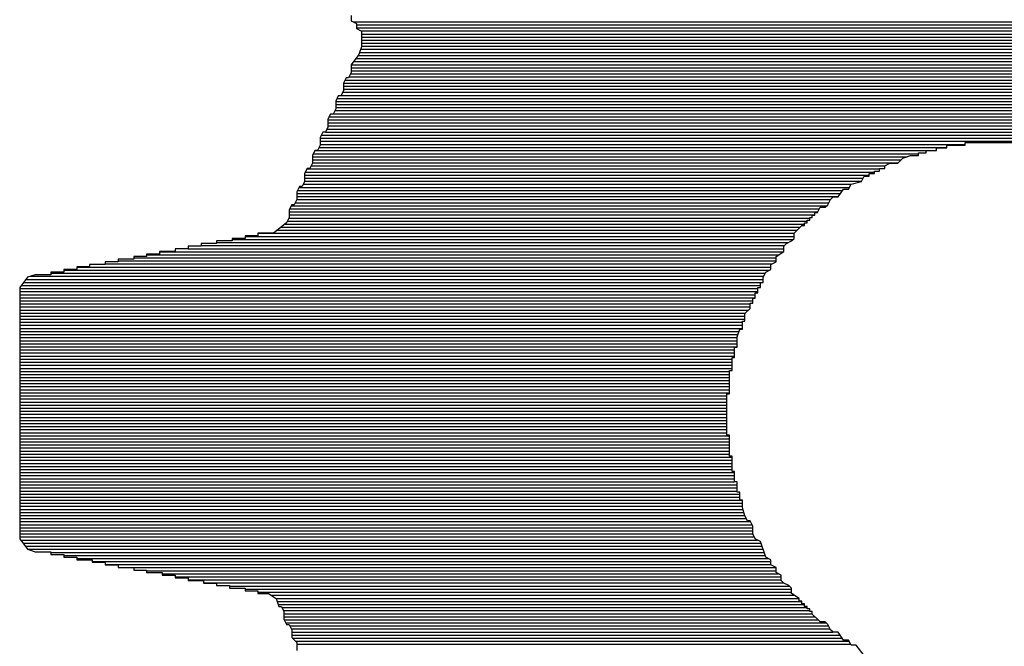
# Model space of a CAD drawing. Extents: x -53 to 531, y -106 to 304.
# Tile 37 of 66: x 153.5 to 158.29, y 31.4 to 34.45. Entities that reach past the tile are written whole.
import ezdxf

# ---------------------------------------------------------------- set-up
doc = ezdxf.new("R2010")
doc.units = 0
doc.layers.add('BOARD_GEOMETRY_SILKSCREEN_B', color=1, linetype='CONTINUOUS')

msp = doc.modelspace()

# ---------------------------------------------------------------- linework, layer by layer
at = {"layer": 'BOARD_GEOMETRY_SILKSCREEN_B'}
for points in [[(155.114752, 34.46653), (155.114752, 34.441384)], [(155.114752, 34.46653), (155.114752, 34.441384)], [(155.114752, 34.441384), (155.139898, 34.428938)], [(155.114752, 34.441384), (155.139898, 34.428938)], [(155.123896, 34.436812), (161.43097, 34.436812)], [(155.139898, 34.428938), (155.139898, 34.403284)], [(155.139898, 34.428938), (155.139898, 34.403284)], [(155.139898, 34.42208), (161.410396, 34.42208)], [(155.139898, 34.407094), (161.399982, 34.407094)], [(155.139898, 34.403284), (155.165044, 34.390838)], [(155.139898, 34.403284), (155.165044, 34.390838)], [(155.162758, 34.391854), (161.390584, 34.391854)], [(155.165044, 34.390838), (155.165044, 34.3154)], [(155.165044, 34.390838), (155.165044, 34.3154)], [(155.165044, 34.377122), (161.389822, 34.377122)], [(155.165044, 34.362136), (161.389822, 34.362136)], [(155.165044, 34.347404), (161.389822, 34.347404)], [(155.165044, 34.3154), (155.152344, 34.277554)], [(155.165044, 34.3154), (155.152344, 34.277554)], [(155.161234, 34.3027), (161.393886, 34.3027)], [(155.165044, 34.332418), (161.389822, 34.332418)], [(155.165044, 34.317686), (161.389822, 34.317686)], [(155.152344, 34.277554), (155.114752, 34.227262)], [(155.152344, 34.277554), (155.114752, 34.227262)], [(155.137866, 34.257742), (161.412174, 34.257742)], [(155.149042, 34.272728), (161.404554, 34.272728)], [(155.1559, 34.287968), (161.398966, 34.287968)], [(155.114752, 34.227262), (155.114752, 34.18967)], [(155.114752, 34.227262), (155.114752, 34.18967)], [(155.114752, 34.213292), (161.440114, 34.213292)], [(155.115514, 34.228024), (161.439606, 34.228024)], [(155.126944, 34.24301), (161.431986, 34.24301)], [(155.089606, 34.164016), (155.076906, 34.13887)], [(155.089606, 34.164016), (155.076906, 34.13887)], [(155.084272, 34.153348), (161.470594, 34.153348)], [(155.102052, 34.164016), (155.089606, 34.164016)], [(155.102052, 34.164016), (155.089606, 34.164016)], [(155.114752, 34.18967), (155.102052, 34.164016)], [(155.114752, 34.18967), (155.102052, 34.164016)], [(155.104338, 34.168588), (161.450274, 34.168588)], [(155.111958, 34.183574), (161.443162, 34.183574)], [(155.114752, 34.198306), (161.440114, 34.198306)], [(155.076906, 34.13887), (155.076906, 34.101278)], [(155.076906, 34.13887), (155.076906, 34.101278)], [(155.076906, 34.138616), (161.477706, 34.138616)], [(155.076906, 34.12363), (161.477706, 34.12363)], [(155.076906, 34.108898), (161.477706, 34.108898)], [(155.05176, 34.076132), (155.039314, 34.050986)], [(155.05176, 34.076132), (155.039314, 34.050986)], [(155.045664, 34.06394), (161.508948, 34.06394)], [(155.06446, 34.076132), (155.05176, 34.076132)], [(155.06446, 34.076132), (155.05176, 34.076132)], [(155.076906, 34.101278), (155.06446, 34.076132)], [(155.076906, 34.101278), (155.06446, 34.076132)], [(155.065984, 34.078672), (161.488882, 34.078672)], [(155.073096, 34.093912), (161.481516, 34.093912)], [(155.039314, 34.01314), (155.026614, 33.987994)], [(155.039314, 34.01314), (155.026614, 33.987994)], [(155.039314, 34.050986), (155.039314, 34.01314)], [(155.039314, 34.050986), (155.039314, 34.01314)], [(155.039314, 34.048954), (161.515552, 34.048954)], [(155.039314, 34.034222), (161.515552, 34.034222)], [(155.039314, 34.019236), (161.515552, 34.019236)], [(155.014168, 33.987994), (155.001468, 33.962594)], [(155.014168, 33.987994), (155.001468, 33.962594)], [(155.001468, 33.962594), (155.001468, 33.924748)], [(155.001468, 33.962594), (155.001468, 33.924748)], [(155.00731, 33.974786), (161.547556, 33.974786)], [(155.026614, 33.987994), (155.014168, 33.987994)], [(155.026614, 33.987994), (155.014168, 33.987994)], [(155.027376, 33.989518), (161.527236, 33.989518)], [(155.034742, 34.004504), (161.520124, 34.004504)], [(155.001468, 33.924748), (154.989022, 33.899602)], [(155.001468, 33.924748), (154.989022, 33.899602)], [(154.996642, 33.914842), (161.558478, 33.914842)], [(155.001468, 33.959546), (161.553144, 33.959546)], [(155.001468, 33.94456), (161.553144, 33.94456)], [(155.001468, 33.929828), (161.553144, 33.929828)], [(154.976068, 33.899602), (154.963368, 33.874456)], [(154.976068, 33.899602), (154.963368, 33.874456)], [(154.963368, 33.874456), (154.963368, 33.836356)], [(154.963368, 33.874456), (154.963368, 33.836356)], [(154.963368, 33.870392), (161.591244, 33.870392)], [(154.96921, 33.885124), (161.58591, 33.885124)], [(154.989022, 33.899602), (154.976068, 33.899602)], [(154.989022, 33.899602), (154.976068, 33.899602)], [(154.989022, 33.90011), (161.565844, 33.90011)], [(154.963368, 33.836356), (154.950922, 33.81121)], [(154.963368, 33.836356), (154.950922, 33.81121)], [(154.958034, 33.825434), (158.012892, 33.825434)], [(154.963368, 33.855406), (161.591244, 33.855406)], [(154.963368, 33.840166), (158.10103, 33.840166)], [(157.9626, 33.81121), (157.9626, 33.82391)], [(157.9626, 33.81121), (157.9626, 33.82391)], [(157.9626, 33.82391), (158.012892, 33.82391)], [(157.9626, 33.82391), (158.012892, 33.82391)], [(158.012892, 33.836356), (158.10103, 33.836356)], [(158.012892, 33.82391), (158.012892, 33.836356)], [(158.012892, 33.836356), (158.10103, 33.836356)], [(158.012892, 33.82391), (158.012892, 33.836356)], [(158.10103, 33.836356), (158.10103, 33.849056)], [(158.10103, 33.849056), (158.453836, 33.849056)], [(158.10103, 33.849056), (158.453836, 33.849056)], [(158.10103, 33.836356), (158.10103, 33.849056)], [(154.938222, 33.81121), (154.925776, 33.786064)], [(154.938222, 33.81121), (154.925776, 33.786064)], [(154.925776, 33.786064), (154.925776, 33.748472)], [(154.925776, 33.786064), (154.925776, 33.748472)], [(154.925776, 33.780476), (157.819852, 33.780476)], [(154.930348, 33.795208), (157.874208, 33.795208)], [(154.937968, 33.810448), (157.912054, 33.810448)], [(154.950922, 33.81121), (154.938222, 33.81121)], [(154.950922, 33.81121), (154.938222, 33.81121)], [(157.77337, 33.748472), (157.798516, 33.773618)], [(157.77337, 33.748472), (157.798516, 33.773618)], [(157.798516, 33.773618), (157.836108, 33.786064)], [(157.798516, 33.773618), (157.836108, 33.786064)], [(157.836108, 33.786064), (157.874208, 33.786064)], [(157.836108, 33.786064), (157.874208, 33.786064)], [(157.874208, 33.798764), (157.912054, 33.798764)], [(157.874208, 33.798764), (157.912054, 33.798764)], [(157.874208, 33.786064), (157.874208, 33.798764)], [(157.874208, 33.786064), (157.874208, 33.798764)], [(157.912054, 33.798764), (157.912054, 33.81121)], [(157.912054, 33.81121), (157.9626, 33.81121)], [(157.912054, 33.81121), (157.9626, 33.81121)], [(157.912054, 33.798764), (157.912054, 33.81121)], [(154.90063, 33.723326), (154.88793, 33.69818)], [(154.90063, 33.723326), (154.88793, 33.69818)], [(154.89936, 33.72104), (157.685232, 33.72104)], [(154.913076, 33.723326), (154.90063, 33.723326)], [(154.913076, 33.723326), (154.90063, 33.723326)], [(154.925776, 33.748472), (154.913076, 33.723326)], [(154.925776, 33.748472), (154.913076, 33.723326)], [(154.91968, 33.735772), (157.710378, 33.735772)], [(154.925776, 33.76549), (157.790388, 33.76549)], [(154.925776, 33.750758), (157.775656, 33.750758)], [(157.685232, 33.710626), (157.685232, 33.723326)], [(157.685232, 33.710626), (157.685232, 33.723326)], [(157.685232, 33.723326), (157.710378, 33.723326)], [(157.685232, 33.723326), (157.710378, 33.723326)], [(157.710378, 33.735772), (157.735524, 33.748472)], [(157.710378, 33.735772), (157.735524, 33.748472)], [(157.710378, 33.723326), (157.710378, 33.735772)], [(157.710378, 33.723326), (157.710378, 33.735772)], [(157.735524, 33.748472), (157.77337, 33.748472)], [(157.735524, 33.748472), (157.77337, 33.748472)], [(154.88793, 33.69818), (154.88793, 33.660334)], [(154.88793, 33.69818), (154.88793, 33.660334)], [(154.88793, 33.691322), (157.634686, 33.691322)], [(154.88793, 33.676082), (157.604968, 33.676082)], [(154.89174, 33.706054), (157.660086, 33.706054)], [(157.59684, 33.660334), (157.60954, 33.68548)], [(157.59684, 33.660334), (157.60954, 33.68548)], [(157.60954, 33.68548), (157.634686, 33.68548)], [(157.60954, 33.68548), (157.634686, 33.68548)], [(157.634686, 33.68548), (157.634686, 33.69818)], [(157.634686, 33.69818), (157.660086, 33.69818)], [(157.634686, 33.69818), (157.660086, 33.69818)], [(157.634686, 33.68548), (157.634686, 33.69818)], [(157.660086, 33.69818), (157.660086, 33.710626)], [(157.660086, 33.710626), (157.685232, 33.710626)], [(157.660086, 33.710626), (157.685232, 33.710626)], [(157.660086, 33.69818), (157.660086, 33.710626)], [(154.862784, 33.634934), (154.850338, 33.609788)], [(154.862784, 33.634934), (154.850338, 33.609788)], [(154.861006, 33.631378), (157.538674, 33.631378)], [(154.875484, 33.634934), (154.862784, 33.634934)], [(154.875484, 33.634934), (154.862784, 33.634934)], [(154.88793, 33.660334), (154.875484, 33.634934)], [(154.88793, 33.660334), (154.875484, 33.634934)], [(154.881072, 33.646364), (157.545786, 33.646364)], [(154.88793, 33.661096), (157.597348, 33.661096)], [(157.534102, 33.622234), (157.546548, 33.64738)], [(157.534102, 33.622234), (157.546548, 33.64738)], [(157.546548, 33.64738), (157.59684, 33.660334)], [(157.546548, 33.64738), (157.59684, 33.660334)], [(154.850338, 33.609788), (154.850338, 33.571942)], [(154.850338, 33.609788), (154.850338, 33.571942)], [(154.850338, 33.60166), (157.49524, 33.60166)], [(154.850338, 33.586928), (157.484826, 33.586928)], [(154.85364, 33.616646), (157.504638, 33.616646)], [(157.445964, 33.571942), (157.458664, 33.584642)], [(157.445964, 33.571942), (157.458664, 33.584642)], [(157.458664, 33.584642), (157.48381, 33.584642)], [(157.458664, 33.584642), (157.48381, 33.584642)], [(157.48381, 33.584642), (157.508956, 33.622234)], [(157.48381, 33.584642), (157.508956, 33.622234)], [(157.508956, 33.622234), (157.534102, 33.622234)], [(157.508956, 33.622234), (157.534102, 33.622234)], [(154.825192, 33.546796), (154.812492, 33.52165)], [(154.825192, 33.546796), (154.812492, 33.52165)], [(154.822398, 33.54197), (157.428184, 33.54197)], [(154.837638, 33.546796), (154.825192, 33.546796)], [(154.837638, 33.546796), (154.825192, 33.546796)], [(154.850338, 33.571942), (154.837638, 33.546796)], [(154.850338, 33.571942), (154.837638, 33.546796)], [(154.842718, 33.556702), (157.43809, 33.556702)], [(154.850338, 33.571942), (157.44571, 33.571942)], [(157.382718, 33.509204), (157.395418, 33.53435)], [(157.382718, 33.509204), (157.395418, 33.53435)], [(157.395418, 33.53435), (157.420564, 33.53435)], [(157.395418, 33.53435), (157.420564, 33.53435)], [(157.420564, 33.53435), (157.43301, 33.546796)], [(157.420564, 33.53435), (157.43301, 33.546796)], [(157.43301, 33.546796), (157.445964, 33.571942)], [(157.43301, 33.546796), (157.445964, 33.571942)], [(154.812492, 33.484058), (154.800046, 33.458912)], [(154.812492, 33.484058), (154.800046, 33.458912)], [(154.81173, 33.482026), (157.345126, 33.482026)], [(154.812492, 33.52165), (154.812492, 33.484058)], [(154.812492, 33.52165), (154.812492, 33.484058)], [(154.812492, 33.512252), (157.384242, 33.512252)], [(154.812492, 33.497266), (157.370272, 33.497266)], [(154.815286, 33.526984), (157.391862, 33.526984)], [(157.345126, 33.471358), (157.345126, 33.484058)], [(157.345126, 33.471358), (157.345126, 33.484058)], [(157.345126, 33.484058), (157.357572, 33.484058)], [(157.345126, 33.484058), (157.357572, 33.484058)], [(157.357572, 33.484058), (157.357572, 33.496504)], [(157.357572, 33.484058), (157.357572, 33.496504)], [(157.357572, 33.496504), (157.370272, 33.496504)], [(157.357572, 33.496504), (157.370272, 33.496504)], [(157.370272, 33.509204), (157.382718, 33.509204)], [(157.370272, 33.496504), (157.370272, 33.509204)], [(157.370272, 33.509204), (157.382718, 33.509204)], [(157.370272, 33.496504), (157.370272, 33.509204)], [(154.800046, 33.458912), (154.7368, 33.408112)], [(154.800046, 33.458912), (154.7368, 33.408112)], [(154.77363, 33.437576), (157.298644, 33.437576)], [(154.791918, 33.452308), (157.319472, 33.452308)], [(154.80411, 33.467294), (157.332426, 33.467294)], [(157.26918, 33.408112), (157.307026, 33.446212)], [(157.26918, 33.408112), (157.307026, 33.446212)], [(157.307026, 33.446212), (157.319472, 33.446212)], [(157.307026, 33.446212), (157.319472, 33.446212)], [(157.319472, 33.458912), (157.332426, 33.458912)], [(157.319472, 33.446212), (157.319472, 33.458912)], [(157.319472, 33.458912), (157.332426, 33.458912)], [(157.319472, 33.446212), (157.319472, 33.458912)], [(157.332426, 33.458912), (157.332426, 33.471358)], [(157.332426, 33.471358), (157.345126, 33.471358)], [(157.332426, 33.471358), (157.345126, 33.471358)], [(157.332426, 33.458912), (157.332426, 33.471358)], [(154.598116, 33.395666), (154.598116, 33.382966)], [(154.598116, 33.395666), (154.598116, 33.382966)], [(154.660854, 33.395666), (154.598116, 33.395666)], [(154.660854, 33.395666), (154.598116, 33.395666)], [(154.598116, 33.392872), (157.26918, 33.392872)], [(154.7368, 33.408112), (154.660854, 33.408112)], [(154.660854, 33.408112), (154.660854, 33.395666)], [(154.660854, 33.408112), (154.660854, 33.395666)], [(154.7368, 33.408112), (154.660854, 33.408112)], [(154.660854, 33.407858), (157.26918, 33.407858)], [(154.75458, 33.42259), (157.283658, 33.42259)], [(157.26918, 33.382966), (157.26918, 33.408112)], [(157.26918, 33.382966), (157.26918, 33.408112)], [(154.383994, 33.345374), (154.321002, 33.345374)], [(154.321002, 33.345374), (154.321002, 33.332674)], [(154.321002, 33.345374), (154.321002, 33.332674)], [(154.383994, 33.345374), (154.321002, 33.345374)], [(154.459686, 33.35782), (154.383994, 33.35782)], [(154.383994, 33.35782), (154.383994, 33.345374)], [(154.383994, 33.35782), (154.383994, 33.345374)], [(154.459686, 33.35782), (154.383994, 33.35782)], [(154.383994, 33.347914), (157.221936, 33.347914)], [(154.535124, 33.37052), (154.459686, 33.37052)], [(154.459686, 33.37052), (154.459686, 33.35782)], [(154.459686, 33.37052), (154.459686, 33.35782)], [(154.535124, 33.37052), (154.459686, 33.37052)], [(154.459686, 33.3629), (157.241748, 33.3629)], [(154.598116, 33.382966), (154.535124, 33.382966)], [(154.535124, 33.382966), (154.535124, 33.37052)], [(154.535124, 33.382966), (154.535124, 33.37052)], [(154.598116, 33.382966), (154.535124, 33.382966)], [(154.535124, 33.37814), (157.264354, 33.37814)], [(157.218888, 33.345374), (157.231588, 33.35782)], [(157.218888, 33.345374), (157.231588, 33.35782)], [(157.218888, 33.31972), (157.218888, 33.345374)], [(157.218888, 33.31972), (157.218888, 33.345374)], [(157.231588, 33.35782), (157.256734, 33.37052)], [(157.231588, 33.35782), (157.256734, 33.37052)], [(157.256734, 33.37052), (157.26918, 33.382966)], [(157.256734, 33.37052), (157.26918, 33.382966)], [(154.119072, 33.294574), (154.056334, 33.294574)], [(154.056334, 33.294574), (154.056334, 33.282128)], [(154.056334, 33.294574), (154.056334, 33.282128)], [(154.119072, 33.294574), (154.056334, 33.294574)], [(154.182318, 33.307274), (154.119072, 33.307274)], [(154.119072, 33.307274), (154.119072, 33.294574)], [(154.119072, 33.307274), (154.119072, 33.294574)], [(154.182318, 33.307274), (154.119072, 33.307274)], [(154.119072, 33.303464), (157.193742, 33.303464)], [(154.258264, 33.31972), (154.182318, 33.31972)], [(154.182318, 33.31972), (154.182318, 33.307274)], [(154.182318, 33.31972), (154.182318, 33.307274)], [(154.258264, 33.31972), (154.182318, 33.31972)], [(154.182318, 33.318196), (157.216348, 33.318196)], [(154.321002, 33.332674), (154.258264, 33.332674)], [(154.258264, 33.332674), (154.258264, 33.31972)], [(154.258264, 33.332674), (154.258264, 33.31972)], [(154.321002, 33.332674), (154.258264, 33.332674)], [(154.321002, 33.333182), (157.218888, 33.333182)], [(157.181296, 33.294574), (157.218888, 33.31972)], [(157.181296, 33.294574), (157.218888, 33.31972)], [(157.181296, 33.269428), (157.181296, 33.294574)], [(157.181296, 33.269428), (157.181296, 33.294574)], [(153.77922, 33.244282), (153.77922, 33.231836)], [(153.77922, 33.244282), (153.77922, 33.231836)], [(153.842212, 33.244282), (153.77922, 33.244282)], [(153.842212, 33.244282), (153.77922, 33.244282)], [(153.77922, 33.24352), (157.15615, 33.24352)], [(153.91765, 33.256982), (153.842212, 33.256982)], [(153.842212, 33.256982), (153.842212, 33.244282)], [(153.842212, 33.256982), (153.842212, 33.244282)], [(153.91765, 33.256982), (153.842212, 33.256982)], [(153.980896, 33.269428), (153.91765, 33.269428)], [(153.91765, 33.269428), (153.91765, 33.256982)], [(153.91765, 33.269428), (153.91765, 33.256982)], [(153.980896, 33.269428), (153.91765, 33.269428)], [(153.91765, 33.25876), (157.159198, 33.25876)], [(153.980896, 33.282128), (153.980896, 33.269428)], [(153.980896, 33.282128), (153.980896, 33.269428)], [(154.056334, 33.282128), (153.980896, 33.282128)], [(154.056334, 33.282128), (153.980896, 33.282128)], [(153.980896, 33.273746), (157.181296, 33.273746)], [(154.056334, 33.288478), (157.181296, 33.288478)], [(157.15615, 33.256982), (157.181296, 33.269428)], [(157.15615, 33.256982), (157.181296, 33.269428)], [(157.15615, 33.231836), (157.15615, 33.256982)], [(157.15615, 33.231836), (157.15615, 33.256982)], [(153.539698, 33.19399), (153.501852, 33.143698)], [(153.539698, 33.19399), (153.501852, 33.143698)], [(153.57729, 33.20669), (153.539698, 33.19399)], [(153.57729, 33.20669), (153.539698, 33.19399)], [(153.55443, 33.19907), (157.12059, 33.19907)], [(153.653236, 33.20669), (153.57729, 33.20669)], [(153.653236, 33.20669), (153.57729, 33.20669)], [(153.716482, 33.219136), (153.653236, 33.219136)], [(153.653236, 33.219136), (153.653236, 33.20669)], [(153.653236, 33.219136), (153.653236, 33.20669)], [(153.716482, 33.219136), (153.653236, 33.219136)], [(153.653236, 33.213802), (157.12821, 33.213802)], [(153.77922, 33.231836), (153.716482, 33.231836)], [(153.716482, 33.231836), (153.716482, 33.219136)], [(153.716482, 33.231836), (153.716482, 33.219136)], [(153.77922, 33.231836), (153.716482, 33.231836)], [(153.716482, 33.228788), (157.150054, 33.228788)], [(157.11805, 33.19399), (157.131004, 33.219136)], [(157.11805, 33.19399), (157.131004, 33.219136)], [(157.11805, 33.168844), (157.11805, 33.19399)], [(157.11805, 33.168844), (157.11805, 33.19399)], [(157.131004, 33.219136), (157.15615, 33.231836)], [(157.131004, 33.219136), (157.15615, 33.231836)], [(153.50998, 33.154112), (157.105858, 33.154112)], [(153.520902, 33.168844), (157.11805, 33.168844)], [(153.532332, 33.18383), (157.11805, 33.18383)], [(157.105858, 33.143698), (157.105858, 33.168844)], [(157.105858, 33.143698), (157.105858, 33.168844)], [(157.105858, 33.168844), (157.11805, 33.168844)], [(157.105858, 33.168844), (157.11805, 33.168844)], [(153.501852, 33.143698), (153.501852, 31.92145)], [(153.501852, 33.143698), (153.501852, 31.92145)], [(153.501852, 33.139126), (157.092904, 33.139126)], [(153.501852, 33.124394), (157.092904, 33.124394)], [(153.501852, 33.109408), (157.080204, 33.109408)], [(157.080204, 33.093152), (157.080204, 33.118298)], [(157.080204, 33.118298), (157.092904, 33.118298)], [(157.080204, 33.118298), (157.092904, 33.118298)], [(157.080204, 33.093152), (157.080204, 33.118298)], [(157.092904, 33.143698), (157.105858, 33.143698)], [(157.092904, 33.118298), (157.092904, 33.143698)], [(157.092904, 33.143698), (157.105858, 33.143698)], [(157.092904, 33.118298), (157.092904, 33.143698)], [(153.501852, 33.094676), (157.080204, 33.094676)], [(153.501852, 33.07969), (157.067758, 33.07969)], [(153.501852, 33.06445), (157.055058, 33.06445)], [(157.055058, 33.04286), (157.055058, 33.068006)], [(157.055058, 33.04286), (157.055058, 33.068006)], [(157.055058, 33.068006), (157.067758, 33.068006)], [(157.055058, 33.068006), (157.067758, 33.068006)], [(157.067758, 33.068006), (157.067758, 33.093152)], [(157.067758, 33.068006), (157.067758, 33.093152)], [(157.067758, 33.093152), (157.080204, 33.093152)], [(157.067758, 33.093152), (157.080204, 33.093152)], [(153.501852, 33.049718), (157.055058, 33.049718)], [(153.501852, 33.034732), (157.047184, 33.034732)], [(153.501852, 33.02), (157.032198, 33.02)], [(153.501852, 33.005014), (157.029912, 33.005014)], [(157.029912, 33.017714), (157.055058, 33.04286)], [(157.029912, 33.017714), (157.055058, 33.04286)], [(157.029912, 32.979868), (157.029912, 33.017714)], [(157.029912, 32.979868), (157.029912, 33.017714)], [(153.501852, 32.990282), (157.029912, 32.990282)], [(153.501852, 32.975296), (157.017466, 32.975296)], [(153.501852, 32.960564), (157.017466, 32.960564)], [(157.017466, 32.979868), (157.029912, 32.979868)], [(157.017466, 32.979868), (157.029912, 32.979868)], [(157.017466, 32.942276), (157.017466, 32.979868)], [(157.017466, 32.942276), (157.017466, 32.979868)], [(153.501852, 32.945324), (157.017466, 32.945324)], [(153.501852, 32.930338), (157.000956, 32.930338)], [(153.501852, 32.915606), (156.99613, 32.915606)], [(156.99232, 32.90443), (157.004766, 32.942276)], [(156.99232, 32.90443), (157.004766, 32.942276)], [(157.004766, 32.942276), (157.017466, 32.942276)], [(157.004766, 32.942276), (157.017466, 32.942276)], [(153.501852, 32.90062), (156.99232, 32.90062)], [(153.501852, 32.88538), (156.99232, 32.88538)], [(153.501852, 32.870648), (156.99232, 32.870648)], [(156.99232, 32.853884), (156.99232, 32.90443)], [(156.99232, 32.853884), (156.99232, 32.90443)], [(153.501852, 32.855662), (156.99232, 32.855662)], [(153.501852, 32.84093), (156.97962, 32.84093)], [(153.501852, 32.825944), (156.97962, 32.825944)], [(153.501852, 32.811212), (156.97962, 32.811212)], [(156.97962, 32.803592), (156.97962, 32.853884)], [(156.97962, 32.803592), (156.97962, 32.853884)], [(156.97962, 32.853884), (156.99232, 32.853884)], [(156.97962, 32.853884), (156.99232, 32.853884)], [(153.501852, 32.796226), (156.967174, 32.796226)], [(153.501852, 32.781494), (156.967174, 32.781494)], [(153.501852, 32.766254), (156.967174, 32.766254)], [(156.967174, 32.803592), (156.97962, 32.803592)], [(156.967174, 32.740346), (156.967174, 32.803592)], [(156.967174, 32.803592), (156.97962, 32.803592)], [(156.967174, 32.740346), (156.967174, 32.803592)], [(153.501852, 32.751268), (156.967174, 32.751268)], [(153.501852, 32.736536), (156.954474, 32.736536)], [(153.501852, 32.72155), (156.954474, 32.72155)], [(156.954474, 32.627062), (156.954474, 32.740346)], [(156.954474, 32.627062), (156.954474, 32.740346)], [(156.954474, 32.740346), (156.967174, 32.740346)], [(156.954474, 32.740346), (156.967174, 32.740346)], [(153.501852, 32.706818), (156.954474, 32.706818)], [(153.501852, 32.691832), (156.954474, 32.691832)], [(153.501852, 32.6771), (156.954474, 32.6771)], [(153.501852, 32.662114), (156.954474, 32.662114)], [(153.501852, 32.646874), (156.954474, 32.646874)], [(153.501852, 32.632142), (156.954474, 32.632142)], [(156.942028, 32.42564), (156.942028, 32.627062)], [(156.942028, 32.42564), (156.942028, 32.627062)], [(156.942028, 32.627062), (156.954474, 32.627062)], [(156.942028, 32.627062), (156.954474, 32.627062)], [(153.501852, 32.617156), (156.942028, 32.617156)], [(153.501852, 32.602424), (156.942028, 32.602424)], [(153.501852, 32.587184), (156.942028, 32.587184)], [(153.501852, 32.572198), (156.942028, 32.572198)], [(153.501852, 32.557466), (156.942028, 32.557466)], [(153.501852, 32.54248), (156.942028, 32.54248)], [(153.501852, 32.527748), (156.942028, 32.527748)], [(153.501852, 32.512762), (156.942028, 32.512762)], [(153.501852, 32.49803), (156.942028, 32.49803)], [(153.501852, 32.483044), (156.942028, 32.483044)], [(153.501852, 32.467804), (156.942028, 32.467804)], [(153.501852, 32.453072), (156.942028, 32.453072)], [(153.501852, 32.438086), (156.942028, 32.438086)], [(153.501852, 32.423354), (156.954474, 32.423354)], [(153.501852, 32.408368), (156.954474, 32.408368)], [(153.501852, 32.393636), (156.954474, 32.393636)], [(156.954474, 32.42564), (156.942028, 32.42564)], [(156.954474, 32.42564), (156.942028, 32.42564)], [(156.954474, 32.324548), (156.954474, 32.42564)], [(156.954474, 32.324548), (156.954474, 32.42564)], [(153.501852, 32.37865), (156.954474, 32.37865)], [(153.501852, 32.363918), (156.954474, 32.363918)], [(153.501852, 32.348678), (156.954474, 32.348678)], [(153.501852, 32.333692), (156.954474, 32.333692)], [(153.501852, 32.31896), (156.967174, 32.31896)], [(153.501852, 32.303974), (156.967174, 32.303974)], [(153.501852, 32.288734), (156.967174, 32.288734)], [(156.967174, 32.324548), (156.954474, 32.324548)], [(156.967174, 32.324548), (156.954474, 32.324548)], [(156.967174, 32.248856), (156.967174, 32.324548)], [(156.967174, 32.248856), (156.967174, 32.324548)], [(153.501852, 32.274002), (156.967174, 32.274002)], [(153.501852, 32.259016), (156.967174, 32.259016)], [(153.501852, 32.244284), (156.97962, 32.244284)], [(156.97962, 32.248856), (156.967174, 32.248856)], [(156.97962, 32.248856), (156.967174, 32.248856)], [(156.97962, 32.198564), (156.97962, 32.248856)], [(156.97962, 32.198564), (156.97962, 32.248856)], [(153.501852, 32.229298), (156.97962, 32.229298)], [(153.501852, 32.214566), (156.97962, 32.214566)], [(153.501852, 32.19958), (156.97962, 32.19958)], [(156.99232, 32.198564), (156.97962, 32.198564)], [(156.99232, 32.198564), (156.97962, 32.198564)], [(156.99232, 32.148272), (156.99232, 32.198564)], [(156.99232, 32.148272), (156.99232, 32.198564)], [(153.501852, 32.184848), (156.99232, 32.184848)], [(153.501852, 32.169608), (156.99232, 32.169608)], [(153.501852, 32.154622), (156.99232, 32.154622)], [(157.004766, 32.148272), (156.99232, 32.148272)], [(157.004766, 32.148272), (156.99232, 32.148272)], [(157.004766, 32.110426), (157.004766, 32.148272)], [(157.004766, 32.110426), (157.004766, 32.148272)], [(153.501852, 32.13989), (157.004766, 32.13989)], [(153.501852, 32.124904), (157.004766, 32.124904)], [(153.501852, 32.110172), (157.017466, 32.110172)], [(153.501852, 32.095186), (157.017466, 32.095186)], [(157.017466, 32.110426), (157.004766, 32.110426)], [(157.017466, 32.110426), (157.004766, 32.110426)], [(157.017466, 32.072834), (157.017466, 32.110426)], [(157.017466, 32.072834), (157.017466, 32.110426)], [(153.501852, 32.080454), (157.017466, 32.080454)], [(153.501852, 32.065468), (157.019752, 32.065468)], [(153.501852, 32.050228), (157.024578, 32.050228)], [(157.029912, 32.034734), (157.017466, 32.072834)], [(157.029912, 32.034734), (157.017466, 32.072834)], [(153.501852, 32.035496), (157.029912, 32.035496)], [(153.501852, 32.02051), (157.037278, 32.02051)], [(153.501852, 32.005778), (157.057344, 32.005778)], [(157.042612, 32.009588), (157.029912, 32.034734)], [(157.042612, 32.009588), (157.029912, 32.034734)], [(157.055058, 32.009588), (157.042612, 32.009588)], [(157.055058, 32.009588), (157.042612, 32.009588)], [(157.067758, 31.984442), (157.055058, 32.009588)], [(157.067758, 31.984442), (157.055058, 32.009588)], [(153.501852, 31.990792), (157.06471, 31.990792)], [(153.501852, 31.975552), (157.067758, 31.975552)], [(153.501852, 31.96082), (157.067758, 31.96082)], [(157.067758, 31.946596), (157.067758, 31.984442)], [(157.067758, 31.946596), (157.067758, 31.984442)], [(153.501852, 31.945834), (157.068012, 31.945834)], [(153.501852, 31.931102), (157.075632, 31.931102)], [(153.501852, 31.92145), (153.539698, 31.871158)], [(153.501852, 31.92145), (153.539698, 31.871158)], [(153.50617, 31.916116), (157.090872, 31.916116)], [(153.517092, 31.901384), (157.108144, 31.901384)], [(157.080204, 31.92145), (157.067758, 31.946596)], [(157.080204, 31.92145), (157.067758, 31.946596)], [(157.105858, 31.909004), (157.080204, 31.92145)], [(157.105858, 31.909004), (157.080204, 31.92145)], [(157.131004, 31.833058), (157.105858, 31.909004)], [(157.131004, 31.833058), (157.105858, 31.909004)], [(153.528268, 31.886398), (157.11297, 31.886398)], [(153.539698, 31.871666), (157.11805, 31.871666)], [(153.539698, 31.871158), (153.57729, 31.858712)], [(153.539698, 31.871158), (153.57729, 31.858712)], [(153.57729, 31.858712), (153.653236, 31.858712)], [(153.57729, 31.858712), (153.653236, 31.858712)], [(153.653236, 31.858712), (153.653236, 31.846012)], [(153.653236, 31.858712), (153.653236, 31.846012)], [(153.653236, 31.856426), (157.122876, 31.856426)], [(153.653236, 31.846012), (153.716482, 31.846012)], [(153.653236, 31.846012), (153.716482, 31.846012)], [(153.716482, 31.846012), (153.716482, 31.833058)], [(153.716482, 31.846012), (153.716482, 31.833058)], [(153.716482, 31.84144), (157.12821, 31.84144)], [(153.716482, 31.833058), (153.77922, 31.833058)], [(153.716482, 31.833058), (153.77922, 31.833058)], [(153.77922, 31.833058), (153.77922, 31.820612)], [(153.77922, 31.833058), (153.77922, 31.820612)], [(153.77922, 31.826708), (157.143958, 31.826708)], [(153.77922, 31.820612), (153.854658, 31.820612)], [(153.77922, 31.820612), (153.854658, 31.820612)], [(153.854658, 31.820612), (153.854658, 31.807912)], [(153.854658, 31.820612), (153.854658, 31.807912)], [(153.854658, 31.811722), (157.15615, 31.811722)], [(153.854658, 31.807912), (153.91765, 31.807912)], [(153.854658, 31.807912), (153.91765, 31.807912)], [(153.91765, 31.807912), (153.91765, 31.795466)], [(153.91765, 31.807912), (153.91765, 31.795466)], [(157.15615, 31.820612), (157.131004, 31.833058)], [(157.15615, 31.820612), (157.131004, 31.833058)], [(157.15615, 31.795466), (157.15615, 31.820612)], [(157.15615, 31.795466), (157.15615, 31.820612)], [(153.91765, 31.79699), (157.15615, 31.79699)], [(153.91765, 31.795466), (153.980896, 31.795466)], [(153.91765, 31.795466), (153.980896, 31.795466)], [(153.980896, 31.795466), (153.980896, 31.782766)], [(153.980896, 31.795466), (153.980896, 31.782766)], [(153.980896, 31.782766), (154.056334, 31.782766)], [(153.980896, 31.782766), (154.056334, 31.782766)], [(154.056334, 31.782766), (154.056334, 31.77032)], [(154.056334, 31.782766), (154.056334, 31.77032)], [(154.056334, 31.782004), (157.181296, 31.782004)], [(154.056334, 31.77032), (154.119072, 31.77032)], [(154.056334, 31.77032), (154.119072, 31.77032)], [(154.119072, 31.77032), (154.119072, 31.75762)], [(154.119072, 31.77032), (154.119072, 31.75762)], [(154.119072, 31.767272), (157.181296, 31.767272)], [(154.119072, 31.75762), (154.195018, 31.75762)], [(154.119072, 31.75762), (154.195018, 31.75762)], [(154.195018, 31.75762), (154.195018, 31.745174)], [(154.195018, 31.75762), (154.195018, 31.745174)], [(157.181296, 31.782766), (157.15615, 31.795466)], [(157.181296, 31.782766), (157.15615, 31.795466)], [(157.181296, 31.75762), (157.181296, 31.782766)], [(157.181296, 31.75762), (157.181296, 31.782766)], [(157.206442, 31.745174), (157.181296, 31.75762)], [(157.206442, 31.745174), (157.181296, 31.75762)], [(154.195018, 31.752286), (157.192218, 31.752286)], [(154.195018, 31.745174), (154.258264, 31.745174)], [(154.195018, 31.745174), (154.258264, 31.745174)], [(154.258264, 31.745174), (154.258264, 31.732474)], [(154.258264, 31.745174), (154.258264, 31.732474)], [(154.258264, 31.737046), (157.206442, 31.737046)], [(154.258264, 31.732474), (154.321002, 31.732474)], [(154.258264, 31.732474), (154.321002, 31.732474)], [(154.321002, 31.732474), (154.321002, 31.71952)], [(154.321002, 31.732474), (154.321002, 31.71952)], [(154.321002, 31.722314), (157.206442, 31.722314)], [(154.321002, 31.71952), (154.39644, 31.71952)], [(154.321002, 31.71952), (154.39644, 31.71952)], [(154.39644, 31.71952), (154.39644, 31.707074)], [(154.39644, 31.71952), (154.39644, 31.707074)], [(157.206442, 31.71952), (157.206442, 31.745174)], [(157.206442, 31.71952), (157.206442, 31.745174)], [(157.218888, 31.707074), (157.206442, 31.71952)], [(157.218888, 31.707074), (157.206442, 31.71952)], [(154.39644, 31.707328), (157.218888, 31.707328)], [(154.39644, 31.707074), (154.459686, 31.707074)], [(154.39644, 31.707074), (154.459686, 31.707074)], [(154.459686, 31.707074), (154.459686, 31.694374)], [(154.459686, 31.707074), (154.459686, 31.694374)], [(154.459686, 31.694374), (154.522678, 31.694374)], [(154.459686, 31.694374), (154.522678, 31.694374)], [(154.522678, 31.694374), (154.522678, 31.681928)], [(154.522678, 31.694374), (154.522678, 31.681928)], [(154.522678, 31.692088), (157.24632, 31.692088)], [(154.522678, 31.681928), (154.598116, 31.681928)], [(154.522678, 31.681928), (154.598116, 31.681928)], [(154.598116, 31.681928), (154.598116, 31.669228)], [(154.598116, 31.681928), (154.598116, 31.669228)], [(154.598116, 31.677356), (157.256734, 31.677356)], [(154.598116, 31.669228), (154.660854, 31.669228)], [(154.598116, 31.669228), (154.660854, 31.669228)], [(154.660854, 31.669228), (154.660854, 31.656782)], [(154.660854, 31.669228), (154.660854, 31.656782)], [(154.660854, 31.66237), (157.256734, 31.66237)], [(157.244034, 31.694374), (157.218888, 31.707074)], [(157.244034, 31.694374), (157.218888, 31.707074)], [(157.256734, 31.681928), (157.244034, 31.694374)], [(157.256734, 31.681928), (157.244034, 31.694374)], [(157.256734, 31.656782), (157.256734, 31.681928)], [(157.256734, 31.656782), (157.256734, 31.681928)], [(154.660854, 31.656782), (154.711654, 31.656782)], [(154.660854, 31.656782), (154.711654, 31.656782)], [(154.711654, 31.656782), (154.749246, 31.631636)], [(154.711654, 31.656782), (154.749246, 31.631636)], [(154.72537, 31.647638), (157.27045, 31.647638)], [(154.747722, 31.632652), (157.292802, 31.632652)], [(154.749246, 31.631636), (154.7622, 31.59379)], [(154.749246, 31.631636), (154.7622, 31.59379)], [(154.753818, 31.61792), (157.307026, 31.61792)], [(157.294326, 31.631636), (157.256734, 31.656782)], [(157.294326, 31.631636), (157.256734, 31.656782)], [(157.294326, 31.618936), (157.294326, 31.631636)], [(157.294326, 31.618936), (157.294326, 31.631636)], [(157.307026, 31.618936), (157.294326, 31.618936)], [(157.307026, 31.618936), (157.294326, 31.618936)], [(157.307026, 31.60649), (157.307026, 31.618936)], [(157.307026, 31.60649), (157.307026, 31.618936)], [(154.758898, 31.602934), (157.319472, 31.602934)], [(154.7622, 31.59379), (154.7749, 31.59379)], [(154.7622, 31.59379), (154.7749, 31.59379)], [(154.7749, 31.59379), (154.787346, 31.568644)], [(154.7749, 31.59379), (154.787346, 31.568644)], [(154.77744, 31.588202), (157.332426, 31.588202)], [(154.78506, 31.572962), (157.345126, 31.572962)], [(154.787346, 31.568644), (154.787346, 31.531052)], [(154.787346, 31.568644), (154.787346, 31.531052)], [(157.319472, 31.60649), (157.307026, 31.60649)], [(157.319472, 31.60649), (157.307026, 31.60649)], [(157.319472, 31.59379), (157.319472, 31.60649)], [(157.319472, 31.59379), (157.319472, 31.60649)], [(157.332426, 31.59379), (157.319472, 31.59379)], [(157.332426, 31.59379), (157.319472, 31.59379)], [(157.332426, 31.581344), (157.332426, 31.59379)], [(157.332426, 31.581344), (157.332426, 31.59379)], [(157.345126, 31.581344), (157.332426, 31.581344)], [(157.345126, 31.581344), (157.332426, 31.581344)], [(157.345126, 31.568644), (157.345126, 31.581344)], [(157.345126, 31.568644), (157.345126, 31.581344)], [(157.357572, 31.568644), (157.345126, 31.568644)], [(157.357572, 31.568644), (157.345126, 31.568644)], [(157.357572, 31.556198), (157.357572, 31.568644)], [(157.357572, 31.556198), (157.357572, 31.568644)], [(154.787346, 31.557976), (157.357572, 31.557976)], [(154.787346, 31.543244), (157.370526, 31.543244)], [(154.787346, 31.531052), (154.800046, 31.505398)], [(154.787346, 31.531052), (154.800046, 31.505398)], [(154.788616, 31.528258), (157.385512, 31.528258)], [(157.382718, 31.531052), (157.357572, 31.556198)], [(157.382718, 31.531052), (157.357572, 31.556198)], [(157.395418, 31.518098), (157.382718, 31.531052)], [(157.395418, 31.518098), (157.382718, 31.531052)], [(157.420564, 31.518098), (157.395418, 31.518098)], [(157.420564, 31.518098), (157.395418, 31.518098)], [(157.43301, 31.505398), (157.420564, 31.518098)], [(157.43301, 31.505398), (157.420564, 31.518098)], [(154.795728, 31.513526), (157.42539, 31.513526)], [(154.800046, 31.505398), (154.812492, 31.505398)], [(154.800046, 31.505398), (154.812492, 31.505398)], [(154.812492, 31.505398), (154.825192, 31.480252)], [(154.812492, 31.505398), (154.825192, 31.480252)], [(154.816048, 31.49854), (157.43682, 31.49854)], [(154.82316, 31.483808), (157.444186, 31.483808)], [(154.825192, 31.480252), (154.825192, 31.44266)], [(154.825192, 31.480252), (154.825192, 31.44266)], [(157.445964, 31.480252), (157.43301, 31.505398)], [(157.445964, 31.480252), (157.43301, 31.505398)], [(157.458664, 31.467806), (157.445964, 31.480252)], [(157.458664, 31.467806), (157.445964, 31.480252)], [(154.825192, 31.468822), (157.457394, 31.468822)], [(154.825192, 31.453582), (157.492954, 31.453582)], [(154.825192, 31.44266), (154.850338, 31.417514)], [(154.825192, 31.44266), (154.850338, 31.417514)], [(154.829002, 31.43885), (157.503114, 31.43885)], [(154.843734, 31.423864), (157.53715, 31.423864)], [(157.48381, 31.467806), (157.458664, 31.467806)], [(157.48381, 31.467806), (157.458664, 31.467806)], [(157.508956, 31.42996), (157.48381, 31.467806)], [(157.508956, 31.42996), (157.48381, 31.467806)], [(157.534102, 31.42996), (157.508956, 31.42996)], [(157.534102, 31.42996), (157.508956, 31.42996)], [(157.546548, 31.404814), (157.534102, 31.42996)], [(157.546548, 31.404814), (157.534102, 31.42996)], [(154.850338, 31.417514), (154.850338, 31.379668)], [(154.850338, 31.417514), (154.850338, 31.379668)], [(154.850338, 31.409132), (157.544262, 31.409132)], [(157.571694, 31.404814), (157.546548, 31.404814)], [(157.571694, 31.404814), (157.546548, 31.404814)], [(157.60954, 31.354522), (157.571694, 31.404814)], [(157.60954, 31.354522), (157.571694, 31.404814)]]:
    msp.add_lwpolyline(points, dxfattribs=at)

doc.saveas('drawing.dxf')
